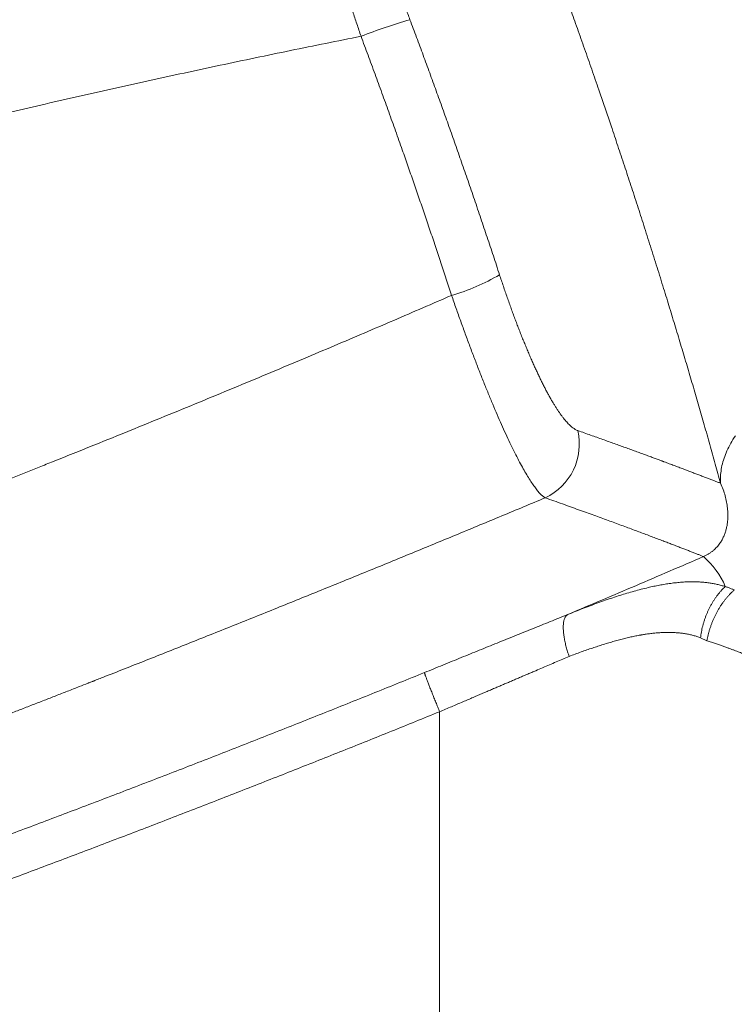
# Model space of a CAD drawing. Header units: millimetres. Extents: x 8 to 736, y 12 to 488.
# Tile 55 of 58: x 600 to 636, y 403 to 454. Entities that reach past the tile are written whole.
import ezdxf

# ---------------------------------------------------------------- set-up
doc = ezdxf.new("R2010")
doc.units = ezdxf.units.MM

msp = doc.modelspace()

# ---------------------------------------------------------------- linework, layer by layer
at = {"color": 252, "linetype": 'Continuous', "lineweight": 0}
for p, q in [((635.005, 421.953), (634.67, 422.103)), ((621.267, 418.305), (621.267, 393.938))]:
    msp.add_line(p, q, dxfattribs=at)
at = {"color": 252, "linetype": 'Continuous', "lineweight": 0, "flags": 128}
msp.add_lwpolyline([(635.705, 430.04), (635.699, 430.128), (635.697, 430.217), (635.697, 430.306), (635.7, 430.396), (635.705, 430.486), (635.714, 430.577), (635.725, 430.669), (635.739, 430.761), (635.756, 430.853), (635.776, 430.947), (635.798, 431.04), (635.824, 431.134), (635.852, 431.228), (635.882, 431.323), (635.916, 431.418), (635.952, 431.514), (635.991, 431.609), (636.033, 431.705), (636.078, 431.802), (636.125, 431.898), (636.175, 431.995), (636.228, 432.092), (636.283, 432.19), (636.341, 432.287), (636.402, 432.385), (636.465, 432.483)], dxfattribs=at)
at = {"color": 252, "linetype": 'Continuous', "lineweight": 0}
for centre, radius, start, end in [((627.22, 427.632), 27.259, 105.9198, 111.5031), ((619.016, 449.748), 10.459, 285.9079, 300.6368), ((625.392, 432.056), 3.055, 295.1739, 12.9865), ((631.948, 423.011), 4.354, 23.3174, 48.591)]:
    msp.add_arc(centre, radius, start, end, dxfattribs=at)
for points, knots in [([(635.705, 430.04), (635.659, 430.204), (635.569, 430.531), (635.431, 431.027), (635.291, 431.525), (635.15, 432.025), (635.008, 432.529), (634.866, 433.025), (634.726, 433.514), (634.587, 433.995), (634.447, 434.479), (634.305, 434.966), (634.162, 435.454), (634.017, 435.945), (633.871, 436.438), (633.724, 436.933), (633.575, 437.43), (633.425, 437.927), (633.275, 438.423), (633.124, 438.918), (632.972, 439.415), (632.814, 439.927), (632.651, 440.452), (632.484, 440.992), (632.314, 441.531), (632.144, 442.072), (631.973, 442.613), (631.803, 443.144), (631.636, 443.666), (631.471, 444.178), (631.305, 444.69), (631.138, 445.201), (630.971, 445.711), (630.804, 446.221), (630.635, 446.729), (630.466, 447.238), (630.296, 447.745), (630.137, 448.216), (629.991, 448.651), (629.856, 449.049), (629.72, 449.446), (629.584, 449.843), (629.432, 450.285), (629.265, 450.77), (629.082, 451.298), (628.898, 451.825), (628.713, 452.35), (628.529, 452.874), (628.347, 453.387), (628.168, 453.888), (627.992, 454.378), (627.817, 454.867), (627.641, 455.351), (627.466, 455.832), (627.292, 456.308), (627.118, 456.782), (626.944, 457.253), (626.771, 457.722), (626.598, 458.185), (626.427, 458.643), (626.256, 459.096), (626.086, 459.546), (625.912, 460.004), (625.734, 460.471), (625.553, 460.944), (625.372, 461.412), (625.193, 461.876), (625.014, 462.336), (624.839, 462.783), (624.669, 463.216), (624.503, 463.637), (624.338, 464.055), (624.173, 464.469), (624.01, 464.878), (623.847, 465.283), (623.686, 465.683), (623.527, 466.077), (623.369, 466.466), (623.213, 466.848), (623.06, 467.223), (622.91, 467.59), (622.76, 467.952), (622.662, 468.19), (622.613, 468.308)], [0, 0, 0, 0, 0.013139, 0.026249, 0.039333, 0.052394, 0.065436, 0.078462, 0.090731, 0.102992, 0.115247, 0.127498, 0.139749, 0.152003, 0.164261, 0.176527, 0.188804, 0.201094, 0.213181, 0.225285, 0.23741, 0.249559, 0.262629, 0.275689, 0.288742, 0.301792, 0.314842, 0.327895, 0.340209, 0.352531, 0.364865, 0.377196, 0.389471, 0.401742, 0.414012, 0.426283, 0.438559, 0.450843, 0.460501, 0.470167, 0.479843, 0.489529, 0.499227, 0.5122, 0.525181, 0.538175, 0.551184, 0.564213, 0.577265, 0.589595, 0.601952, 0.614339, 0.626722, 0.638988, 0.651257, 0.663532, 0.675815, 0.68811, 0.700418, 0.712524, 0.724648, 0.736795, 0.748967, 0.762056, 0.775137, 0.788214, 0.80129, 0.814369, 0.827454, 0.8398, 0.852158, 0.86453, 0.876929, 0.88936, 0.901776, 0.914179, 0.926571, 0.938957, 0.951339, 0.963499, 0.97566, 0.987826, 1, 1, 1, 1]), ([(617.228, 452.994), (617.156, 453.207), (617.013, 453.631), (616.805, 454.265), (616.603, 454.89), (616.407, 455.504), (616.22, 456.106), (616.041, 456.691), (615.868, 457.269), (615.701, 457.84), (615.54, 458.405), (615.388, 458.954), (615.245, 459.486), (615.111, 459.998), (614.988, 460.49), (614.877, 460.953), (614.777, 461.392), (614.688, 461.807), (614.608, 462.206), (614.551, 462.515), (614.511, 462.744), (614.486, 462.903), (614.462, 463.058), (614.44, 463.207), (614.421, 463.351), (614.405, 463.491), (614.385, 463.672), (614.367, 463.889), (614.355, 464.13), (614.354, 464.348), (614.366, 464.541), (614.39, 464.706), (614.426, 464.844), (614.461, 464.909), (614.479, 464.941)], [0, 0, 0, 0, 0.036613, 0.073044, 0.109226, 0.145094, 0.180582, 0.21563, 0.250178, 0.286027, 0.321876, 0.357681, 0.3934, 0.428989, 0.464405, 0.499609, 0.53341, 0.56766, 0.602322, 0.637355, 0.653195, 0.669097, 0.685057, 0.701071, 0.717135, 0.733244, 0.749394, 0.782853, 0.817212, 0.852405, 0.888359, 0.924998, 0.96224, 1, 1, 1, 1]), ([(617.749, 463.221), (617.736, 463.207), (617.711, 463.179), (617.677, 463.127), (617.646, 463.069), (617.619, 463.003), (617.595, 462.929), (617.574, 462.848), (617.557, 462.757), (617.542, 462.656), (617.531, 462.543), (617.524, 462.421), (617.522, 462.291), (617.523, 462.157), (617.528, 462.02), (617.536, 461.881), (617.547, 461.735), (617.562, 461.584), (617.58, 461.426), (617.602, 461.262), (617.627, 461.085), (617.658, 460.896), (617.693, 460.694), (617.732, 460.486), (617.775, 460.271), (617.821, 460.057), (617.868, 459.843), (617.917, 459.631), (617.969, 459.415), (618.025, 459.193), (618.083, 458.967), (618.144, 458.736), (618.21, 458.494), (618.281, 458.24), (618.357, 457.975), (618.436, 457.706), (618.518, 457.432), (618.601, 457.163), (618.683, 456.9), (618.765, 456.642), (618.849, 456.383), (618.935, 456.122), (619.024, 455.86), (619.114, 455.595), (619.209, 455.319), (619.31, 455.032), (619.415, 454.736), (619.523, 454.439), (619.632, 454.143), (619.706, 453.945), (619.743, 453.846)], [0, 0, 0, 0, 0.020068, 0.040123, 0.060181, 0.080258, 0.10037, 0.120534, 0.140623, 0.162639, 0.184627, 0.20661, 0.228607, 0.250641, 0.270712, 0.290719, 0.31068, 0.33061, 0.350527, 0.370448, 0.390544, 0.412625, 0.434624, 0.456566, 0.478475, 0.500376, 0.520304, 0.540225, 0.560156, 0.580116, 0.600124, 0.620196, 0.640162, 0.662047, 0.683927, 0.705826, 0.727765, 0.749766, 0.769768, 0.789733, 0.809676, 0.829614, 0.849564, 0.869542, 0.889667, 0.911789, 0.933861, 0.955905, 0.977944, 1, 1, 1, 1]), ([(619.743, 453.846), (619.857, 453.542), (620.085, 452.935), (620.423, 452.022), (620.758, 451.109), (621.091, 450.194), (621.421, 449.279), (621.748, 448.363), (622.072, 447.447), (622.398, 446.515), (622.726, 445.568), (623.057, 444.605), (623.384, 443.642), (623.708, 442.678), (624.028, 441.714), (624.24, 441.071), (624.345, 440.749)], [0, 0, 0, 0, 0.070048, 0.140073, 0.210077, 0.280066, 0.350043, 0.420012, 0.489978, 0.559944, 0.633247, 0.70656, 0.779887, 0.853233, 0.926602, 1, 1, 1, 1]), ([(579.957, 444.242), (580.005, 444.255), (580.105, 444.281), (580.258, 444.322), (580.42, 444.365), (580.589, 444.41), (580.767, 444.456), (580.949, 444.505), (581.135, 444.554), (581.325, 444.604), (581.523, 444.656), (581.727, 444.71), (581.911, 444.758), (582.073, 444.801), (582.215, 444.838), (582.365, 444.878), (582.519, 444.918), (582.672, 444.958), (582.82, 444.997), (582.963, 445.035), (583.112, 445.074), (583.267, 445.114), (583.426, 445.156), (583.577, 445.196), (583.72, 445.233), (583.859, 445.269), (583.991, 445.304), (584.118, 445.337), (584.236, 445.368), (584.346, 445.397), (584.447, 445.423), (584.524, 445.443), (584.583, 445.458), (584.632, 445.471), (584.687, 445.485), (584.744, 445.5), (584.802, 445.515), (584.933, 445.549), (585.173, 445.612), (585.525, 445.703), (585.919, 445.806), (586.317, 445.909), (586.719, 446.013), (587.125, 446.117), (587.539, 446.224), (587.946, 446.328), (588.344, 446.43), (588.716, 446.525), (589.013, 446.601), (589.185, 446.644), (589.243, 446.659), (589.255, 446.662), (589.286, 446.67), (589.34, 446.684), (589.417, 446.703), (589.504, 446.726), (589.601, 446.75), (589.707, 446.777), (589.822, 446.806), (589.944, 446.837), (590.07, 446.869), (590.201, 446.902), (590.341, 446.938), (590.488, 446.975), (590.643, 447.014), (590.812, 447.056), (590.994, 447.102), (591.191, 447.152), (591.397, 447.203), (591.613, 447.257), (591.837, 447.313), (592.068, 447.371), (592.308, 447.431), (592.557, 447.493), (592.792, 447.551), (593.013, 447.606), (593.217, 447.656), (593.449, 447.714), (593.628, 447.758), (593.753, 447.789), (593.799, 447.8), (593.844, 447.811), (593.884, 447.821), (594.022, 447.855), (594.253, 447.912), (594.598, 447.996), (594.951, 448.082), (595.312, 448.17), (595.663, 448.255), (596.005, 448.337), (596.336, 448.417), (596.658, 448.494), (596.968, 448.569), (597.267, 448.64), (597.554, 448.708), (597.831, 448.774), (598.098, 448.837), (598.283, 448.881), (598.39, 448.906), (598.423, 448.914), (598.455, 448.921), (598.487, 448.929), (598.521, 448.937), (598.69, 448.976), (599.442, 449.153), (600.795, 449.467), (602.616, 449.884), (604.458, 450.299), (606.299, 450.707), (608.142, 451.109), (609.974, 451.502), (611.795, 451.886), (613.606, 452.262), (615.416, 452.632), (616.624, 452.873), (617.228, 452.994)], [0, 0, 0, 0, 0.003918, 0.008056, 0.012413, 0.016989, 0.021784, 0.026798, 0.031726, 0.036849, 0.042166, 0.047679, 0.053386, 0.057051, 0.060793, 0.064896, 0.069149, 0.073269, 0.077258, 0.081115, 0.084839, 0.089334, 0.09362, 0.097698, 0.101567, 0.105228, 0.108882, 0.112302, 0.115487, 0.118438, 0.121154, 0.123636, 0.124653, 0.125992, 0.127537, 0.129089, 0.130648, 0.132213, 0.139686, 0.150035, 0.160662, 0.171565, 0.182232, 0.193151, 0.204322, 0.215745, 0.226007, 0.236464, 0.245827, 0.249995, 0.250296, 0.250533, 0.250969, 0.252795, 0.254878, 0.257219, 0.259817, 0.262673, 0.265786, 0.269156, 0.272472, 0.276004, 0.279753, 0.283717, 0.287898, 0.292296, 0.297328, 0.302617, 0.308162, 0.313963, 0.320021, 0.326219, 0.332665, 0.339359, 0.346299, 0.351642, 0.357123, 0.362742, 0.37037, 0.371591, 0.372817, 0.374049, 0.375207, 0.376104, 0.385104, 0.393907, 0.403868, 0.413565, 0.422998, 0.432167, 0.441072, 0.449712, 0.458089, 0.466041, 0.47374, 0.481185, 0.488377, 0.495217, 0.496094, 0.496967, 0.497836, 0.498701, 0.499562, 0.500538, 0.512306, 0.560058, 0.609377, 0.658683, 0.707978, 0.757261, 0.806533, 0.854915, 0.903286, 0.951648, 1, 1, 1, 1]), ([(621.882, 439.69), (621.791, 439.969), (621.608, 440.528), (621.331, 441.366), (621.052, 442.203), (620.771, 443.04), (620.488, 443.872), (620.206, 444.698), (619.922, 445.519), (619.637, 446.339), (619.331, 447.21), (619.004, 448.133), (618.655, 449.108), (618.303, 450.081), (617.948, 451.053), (617.59, 452.024), (617.349, 452.671), (617.228, 452.994)], [0, 0, 0, 0, 0.062782, 0.125542, 0.188283, 0.251007, 0.313718, 0.375299, 0.436873, 0.498443, 0.560011, 0.633309, 0.706613, 0.77993, 0.853263, 0.926618, 1, 1, 1, 1]), ([(624.345, 440.749), (624.378, 440.651), (624.442, 440.454), (624.541, 440.161), (624.64, 439.869), (624.741, 439.58), (624.842, 439.294), (624.942, 439.016), (625.041, 438.747), (625.137, 438.486), (625.235, 438.229), (625.332, 437.976), (625.432, 437.72), (625.534, 437.464), (625.638, 437.208), (625.742, 436.957), (625.845, 436.711), (625.949, 436.47), (626.051, 436.239), (626.15, 436.018), (626.247, 435.807), (626.343, 435.602), (626.439, 435.403), (626.536, 435.206), (626.634, 435.012), (626.733, 434.822), (626.831, 434.639), (626.929, 434.464), (627.024, 434.296), (627.117, 434.14), (627.206, 433.994), (627.293, 433.859), (627.378, 433.731), (627.462, 433.61), (627.546, 433.494), (627.63, 433.383), (627.714, 433.28), (627.796, 433.184), (627.877, 433.097), (627.956, 433.019), (628.032, 432.951), (628.104, 432.892), (628.173, 432.842), (628.24, 432.801), (628.305, 432.767), (628.347, 432.75), (628.368, 432.742)], [0, 0, 0, 0, 0.023421, 0.04682, 0.070221, 0.093648, 0.117124, 0.140539, 0.162531, 0.184506, 0.206483, 0.22848, 0.250517, 0.273894, 0.297221, 0.32052, 0.343813, 0.367125, 0.39057, 0.412678, 0.43474, 0.456778, 0.47881, 0.500857, 0.524192, 0.547508, 0.570829, 0.594178, 0.61758, 0.640856, 0.662699, 0.684545, 0.706411, 0.728318, 0.750285, 0.773488, 0.796679, 0.819878, 0.843108, 0.866391, 0.889755, 0.911782, 0.933801, 0.955832, 0.977892, 1, 1, 1, 1]), ([(579.98, 422.96), (580.646, 423.204), (581.972, 423.69), (583.948, 424.423), (585.903, 425.153), (587.837, 425.881), (589.75, 426.606), (591.641, 427.329), (593.528, 428.056), (595.409, 428.786), (597.285, 429.52), (598.642, 430.055), (599.491, 430.391), (599.837, 430.529), (600.182, 430.666), (600.527, 430.803), (600.878, 430.943), (601.245, 431.089), (601.856, 431.333), (602.702, 431.672), (604.022, 432.204), (605.581, 432.835), (607.372, 433.565), (609.137, 434.29), (610.875, 435.01), (612.588, 435.724), (614.243, 436.419), (615.841, 437.094), (617.385, 437.751), (618.905, 438.402), (620.402, 439.047), (621.391, 439.476), (621.882, 439.69)], [0, 0, 0, 0, 0.04711, 0.093769, 0.139974, 0.185726, 0.231023, 0.275865, 0.32025, 0.365342, 0.409952, 0.454077, 0.462343, 0.470592, 0.478824, 0.487039, 0.495236, 0.503931, 0.513319, 0.539006, 0.5645, 0.607943, 0.650813, 0.693109, 0.73483, 0.775976, 0.816544, 0.854265, 0.891472, 0.928164, 0.96434, 1, 1, 1, 1]), ([(621.882, 439.69), (621.96, 439.466), (622.115, 439.019), (622.351, 438.357), (622.587, 437.704), (622.824, 437.063), (623.062, 436.436), (623.298, 435.823), (623.533, 435.228), (623.766, 434.652), (623.996, 434.096), (624.223, 433.563), (624.446, 433.054), (624.664, 432.572), (624.877, 432.119), (625.083, 431.697), (625.281, 431.306), (625.472, 430.947), (625.655, 430.621), (625.831, 430.328), (625.997, 430.068), (626.155, 429.842), (626.304, 429.65), (626.443, 429.494), (626.574, 429.37), (626.652, 429.318), (626.691, 429.291)], [0, 0, 0, 0, 0.041826, 0.083626, 0.125414, 0.167201, 0.208994, 0.250798, 0.292617, 0.334455, 0.376319, 0.418217, 0.46016, 0.502165, 0.544104, 0.585863, 0.62748, 0.668986, 0.710412, 0.751782, 0.79312, 0.834446, 0.875778, 0.917136, 0.958537, 1, 1, 1, 1]), ([(628.368, 432.742), (628.479, 432.703), (628.701, 432.626), (629.025, 432.511), (629.342, 432.399), (629.651, 432.289), (629.952, 432.182), (630.243, 432.077), (630.527, 431.975), (630.803, 431.875), (631.072, 431.777), (631.335, 431.682), (631.592, 431.588), (631.841, 431.497), (632.075, 431.411), (632.293, 431.33), (632.489, 431.258), (632.621, 431.209), (632.694, 431.182), (632.717, 431.173), (632.739, 431.165), (632.762, 431.156), (632.784, 431.148), (632.887, 431.11), (633.066, 431.043), (633.315, 430.95), (633.556, 430.859), (633.789, 430.772), (634.013, 430.687), (634.229, 430.605), (634.437, 430.527), (634.639, 430.449), (634.836, 430.374), (635.028, 430.301), (635.21, 430.231), (635.384, 430.164), (635.55, 430.1), (635.653, 430.06), (635.705, 430.04)], [0, 0, 0, 0, 0.032197, 0.06428, 0.096247, 0.128101, 0.159842, 0.190907, 0.221863, 0.252713, 0.283456, 0.314092, 0.344624, 0.37505, 0.405372, 0.43197, 0.458488, 0.481758, 0.4848, 0.487842, 0.490882, 0.493922, 0.49696, 0.499998, 0.535668, 0.571233, 0.606694, 0.642053, 0.677311, 0.712467, 0.747523, 0.782481, 0.818998, 0.855408, 0.891712, 0.927911, 0.964007, 1, 1, 1, 1]), ([(634.829, 426.277), (634.875, 426.298), (634.977, 426.346), (635.102, 426.419), (635.218, 426.498), (635.325, 426.582), (635.424, 426.671), (635.515, 426.765), (635.599, 426.863), (635.69, 426.986), (635.782, 427.135), (635.869, 427.311), (635.94, 427.493), (635.995, 427.682), (636.042, 427.904), (636.074, 428.162), (636.081, 428.457), (636.062, 428.761), (636.015, 429.072), (635.941, 429.39), (635.843, 429.71), (635.75, 429.932), (635.705, 430.04)], [0, 0, 0, 0, 0.012317, 0.026749, 0.043993, 0.064174, 0.087145, 0.112628, 0.14028, 0.169719, 0.219669, 0.272482, 0.327534, 0.38418, 0.441761, 0.524712, 0.607786, 0.690139, 0.771043, 0.85026, 0.926908, 1, 1, 1, 1]), ([(580.133, 411.033), (580.204, 411.059), (580.347, 411.111), (580.567, 411.191), (580.794, 411.275), (581.03, 411.361), (581.272, 411.45), (581.521, 411.541), (581.777, 411.635), (582.04, 411.732), (582.313, 411.832), (582.596, 411.936), (582.888, 412.044), (583.189, 412.155), (583.499, 412.269), (583.816, 412.387), (584.142, 412.507), (584.473, 412.63), (584.81, 412.755), (585.153, 412.882), (585.503, 413.012), (585.795, 413.121), (586.027, 413.207), (586.198, 413.271), (586.37, 413.335), (586.54, 413.399), (586.708, 413.461), (586.875, 413.523), (587.096, 413.606), (587.371, 413.709), (587.696, 413.83), (588.013, 413.949), (588.32, 414.064), (588.619, 414.176), (588.904, 414.283), (589.175, 414.385), (589.435, 414.483), (589.686, 414.577), (589.928, 414.669), (590.162, 414.757), (590.388, 414.842), (590.606, 414.924), (590.808, 415), (590.994, 415.071), (591.165, 415.135), (591.329, 415.198), (591.46, 415.247), (591.558, 415.284), (591.626, 415.31), (591.692, 415.335), (591.757, 415.36), (591.824, 415.385), (591.896, 415.412), (592.105, 415.492), (592.453, 415.623), (592.938, 415.808), (593.432, 415.996), (593.937, 416.188), (594.435, 416.378), (594.925, 416.566), (595.409, 416.751), (595.9, 416.939), (596.399, 417.131), (596.906, 417.326), (597.421, 417.524), (597.962, 417.733), (598.529, 417.952), (599.123, 418.182), (599.726, 418.416), (600.339, 418.654), (600.947, 418.89), (601.55, 419.126), (602.148, 419.359), (602.7, 419.575), (603.073, 419.721), (603.264, 419.796), (603.324, 419.819), (603.383, 419.843), (603.443, 419.866), (603.502, 419.889), (603.723, 419.976), (604.664, 420.346), (606.351, 421.011), (608.617, 421.91), (610.905, 422.824), (613.191, 423.743), (615.473, 424.667), (617.739, 425.589), (619.989, 426.511), (622.224, 427.433), (624.459, 428.359), (625.947, 428.981), (626.691, 429.291)], [0, 0, 0, 0, 0.004492, 0.009158, 0.013998, 0.019013, 0.024201, 0.029466, 0.034899, 0.0405, 0.046268, 0.052328, 0.058562, 0.064971, 0.071555, 0.078314, 0.085247, 0.092356, 0.099491, 0.106795, 0.114266, 0.121906, 0.125417, 0.129136, 0.13281, 0.136439, 0.140024, 0.143564, 0.147059, 0.154198, 0.161143, 0.167894, 0.174451, 0.180815, 0.186985, 0.192694, 0.198226, 0.203581, 0.20876, 0.213763, 0.218589, 0.223238, 0.227711, 0.231501, 0.235155, 0.238672, 0.242052, 0.243525, 0.24497, 0.246388, 0.247779, 0.249141, 0.25063, 0.252397, 0.262557, 0.272925, 0.2835, 0.294283, 0.305273, 0.315443, 0.325785, 0.336299, 0.346983, 0.357839, 0.368867, 0.380066, 0.392582, 0.405307, 0.418238, 0.431377, 0.444724, 0.457368, 0.470193, 0.483198, 0.492928, 0.49421, 0.495493, 0.496778, 0.498064, 0.499352, 0.500547, 0.512301, 0.560005, 0.609283, 0.658559, 0.707834, 0.757098, 0.806318, 0.85469, 0.903094, 0.951531, 1, 1, 1, 1]), ([(626.691, 429.291), (626.841, 429.239), (627.141, 429.133), (627.576, 428.979), (628, 428.827), (628.412, 428.68), (628.81, 428.536), (629.194, 428.398), (629.565, 428.263), (629.924, 428.132), (630.274, 428.003), (630.616, 427.878), (630.947, 427.755), (631.267, 427.636), (631.575, 427.521), (631.871, 427.41), (632.155, 427.303), (632.428, 427.2), (632.688, 427.101), (632.937, 427.007), (633.174, 426.916), (633.399, 426.83), (633.612, 426.748), (633.813, 426.671), (634.009, 426.595), (634.197, 426.522), (634.377, 426.452), (634.543, 426.388), (634.695, 426.328), (634.784, 426.294), (634.829, 426.277)], [0, 0, 0, 0, 0.035177, 0.07034, 0.10549, 0.140629, 0.175758, 0.210249, 0.244733, 0.27921, 0.313681, 0.34885, 0.384016, 0.419178, 0.454339, 0.489499, 0.52466, 0.559823, 0.594989, 0.630159, 0.665335, 0.700517, 0.735706, 0.770905, 0.806114, 0.844857, 0.883616, 0.922391, 0.961185, 1, 1, 1, 1]), ([(627.849, 423.299), (628.432, 423.545), (629.598, 424.036), (631.343, 424.779), (633.087, 425.525), (634.248, 426.026), (634.829, 426.277)], [0, 0, 0, 0, 0.249978, 0.499968, 0.749974, 1, 1, 1, 1]), ([(627.849, 423.299), (627.978, 423.35), (628.236, 423.453), (628.622, 423.604), (629.009, 423.751), (629.395, 423.894), (629.782, 424.032), (630.161, 424.161), (630.532, 424.282), (630.896, 424.394), (631.258, 424.498), (631.619, 424.595), (631.957, 424.678), (632.271, 424.748), (632.563, 424.806), (632.853, 424.858), (633.143, 424.901), (633.433, 424.936), (633.72, 424.962), (633.986, 424.976), (634.23, 424.98), (634.452, 424.978), (634.673, 424.967), (634.892, 424.949), (635.109, 424.924), (635.322, 424.89), (635.533, 424.847), (635.742, 424.796), (635.879, 424.755), (635.947, 424.734)], [0, 0, 0, 0, 0.043391, 0.087091, 0.131082, 0.175347, 0.219874, 0.264655, 0.307104, 0.349774, 0.392668, 0.435792, 0.479158, 0.514608, 0.550341, 0.586342, 0.622599, 0.659104, 0.695853, 0.732849, 0.76203, 0.791372, 0.820883, 0.850571, 0.880451, 0.909997, 0.939758, 0.969752, 1, 1, 1, 1]), ([(635.947, 424.734), (635.915, 424.705), (635.852, 424.646), (635.758, 424.549), (635.667, 424.447), (635.577, 424.339), (635.49, 424.225), (635.406, 424.106), (635.325, 423.982), (635.247, 423.852), (635.174, 423.719), (635.104, 423.582), (635.039, 423.441), (634.978, 423.297), (634.922, 423.151), (634.87, 423.002), (634.824, 422.853), (634.783, 422.703), (634.747, 422.552), (634.716, 422.402), (634.69, 422.252), (634.677, 422.152), (634.67, 422.103)], [0, 0, 0, 0, 0.0484126, 0.0973112, 0.1466501, 0.1963808, 0.2464523, 0.2968115, 0.3474031, 0.3981704, 0.4490556, 0.5, 0.5509444, 0.6018296, 0.6525969, 0.7031885, 0.7535477, 0.8036192, 0.8533499, 0.9026888, 0.9515874, 1, 1, 1, 1]), ([(636.409, 424.56), (636.376, 424.53), (636.308, 424.47), (636.21, 424.373), (636.112, 424.271), (636.017, 424.163), (635.924, 424.049), (635.834, 423.93), (635.747, 423.807), (635.663, 423.679), (635.583, 423.547), (635.507, 423.411), (635.435, 423.272), (635.368, 423.13), (635.305, 422.985), (635.247, 422.84), (635.193, 422.692), (635.145, 422.544), (635.102, 422.396), (635.065, 422.248), (635.032, 422.1), (635.014, 422.002), (635.005, 421.953)], [0, 0, 0, 0, 0.0484802, 0.0974263, 0.1467942, 0.1965372, 0.2466062, 0.2969502, 0.3475163, 0.3982504, 0.4490971, 0.5000002, 0.5509033, 0.60175, 0.652484, 0.7030502, 0.7533941, 0.8034631, 0.853206, 0.9025739, 0.9515199, 1, 1, 1, 1]), ([(635.947, 424.734), (635.999, 424.717), (636.102, 424.683), (636.256, 424.625), (636.358, 424.582), (636.409, 424.56)], [0, 0, 0, 0, 0.329433, 0.662761, 1, 1, 1, 1]), ([(620.486, 420.317), (620.645, 420.382), (620.962, 420.51), (621.436, 420.703), (621.908, 420.895), (622.379, 421.087), (622.845, 421.276), (623.306, 421.463), (623.762, 421.648), (624.217, 421.832), (624.673, 422.017), (625.13, 422.201), (625.588, 422.387), (626.044, 422.571), (626.498, 422.754), (626.951, 422.937), (627.402, 423.119), (627.7, 423.239), (627.849, 423.299)], [0, 0, 0, 0, 0.063626, 0.127011, 0.19018, 0.253161, 0.315977, 0.377536, 0.438987, 0.500354, 0.56166, 0.624182, 0.686693, 0.74922, 0.811789, 0.874424, 0.937153, 1, 1, 1, 1]), ([(627.922, 421.147), (627.908, 421.187), (627.881, 421.266), (627.842, 421.386), (627.806, 421.507), (627.772, 421.629), (627.741, 421.751), (627.713, 421.873), (627.689, 421.993), (627.667, 422.112), (627.65, 422.227), (627.636, 422.34), (627.627, 422.448), (627.621, 422.552), (627.62, 422.651), (627.623, 422.744), (627.629, 422.831), (627.64, 422.912), (627.655, 422.986), (627.673, 423.052), (627.695, 423.111), (627.721, 423.163), (627.749, 423.208), (627.78, 423.246), (627.813, 423.276), (627.837, 423.292), (627.849, 423.299)], [0, 0, 0, 0, 0.038734, 0.078179, 0.118293, 0.15903, 0.200336, 0.242154, 0.284421, 0.327068, 0.370026, 0.41322, 0.456571, 0.500003, 0.543434, 0.586785, 0.629979, 0.672936, 0.715583, 0.75785, 0.799667, 0.840973, 0.881709, 0.921823, 0.961267, 1, 1, 1, 1]), ([(634.67, 422.103), (634.61, 422.125), (634.488, 422.17), (634.3, 422.225), (634.105, 422.273), (633.904, 422.312), (633.697, 422.342), (633.483, 422.364), (633.263, 422.377), (633.039, 422.382), (632.809, 422.379), (632.573, 422.367), (632.34, 422.348), (632.111, 422.323), (631.895, 422.294), (631.743, 422.27), (631.657, 422.255), (631.631, 422.251), (631.604, 422.246), (631.577, 422.241), (631.549, 422.236), (631.452, 422.218), (631.281, 422.185), (631.033, 422.131), (630.777, 422.07), (630.512, 422.002), (630.24, 421.928), (629.959, 421.846), (629.677, 421.76), (629.396, 421.67), (629.116, 421.577), (628.828, 421.479), (628.532, 421.374), (628.23, 421.264), (628.025, 421.186), (627.922, 421.147)], [0, 0, 0, 0, 0.031593, 0.063583, 0.096013, 0.128921, 0.162346, 0.196325, 0.230891, 0.265369, 0.300471, 0.336227, 0.372663, 0.405308, 0.438515, 0.468214, 0.472137, 0.476068, 0.480006, 0.483953, 0.487907, 0.491869, 0.526689, 0.562485, 0.599271, 0.637058, 0.675858, 0.715679, 0.756531, 0.794892, 0.834133, 0.874259, 0.915275, 0.957187, 1, 1, 1, 1]), ([(635.005, 421.953), (635.08, 421.928), (635.229, 421.879), (635.442, 421.807), (635.642, 421.737), (635.831, 421.671), (636.008, 421.609), (636.172, 421.55), (636.324, 421.494), (636.467, 421.441), (636.6, 421.391), (636.725, 421.344), (636.84, 421.3), (636.947, 421.258), (637.045, 421.22), (637.133, 421.186), (637.213, 421.154), (637.284, 421.126), (637.347, 421.101), (637.391, 421.083), (637.418, 421.073), (637.429, 421.068), (637.441, 421.063), (637.453, 421.059), (637.465, 421.054), (637.491, 421.044), (637.546, 421.022), (637.653, 420.979), (637.79, 420.924), (637.94, 420.863), (638.087, 420.803), (638.237, 420.741), (638.388, 420.678), (638.549, 420.611), (638.716, 420.54), (638.888, 420.466), (639.049, 420.397), (639.163, 420.347), (639.237, 420.315), (639.274, 420.299), (639.311, 420.283), (639.347, 420.267), (639.383, 420.251), (639.419, 420.236), (639.474, 420.212), (639.547, 420.179), (639.66, 420.13), (639.788, 420.073), (639.92, 420.014), (640.038, 419.962), (640.141, 419.915), (640.235, 419.873), (640.323, 419.833), (640.404, 419.795), (640.477, 419.762), (640.538, 419.733), (640.588, 419.71), (640.626, 419.692), (640.653, 419.679), (640.67, 419.671), (640.672, 419.67), (640.673, 419.67)], [0, 0, 0, 0, 0.0214571, 0.042044, 0.0617607, 0.0806072, 0.0985835, 0.1153918, 0.1313606, 0.1464901, 0.1607801, 0.1744676, 0.1872848, 0.1992318, 0.2103087, 0.2205154, 0.2296928, 0.2380308, 0.2455295, 0.2521889, 0.2536141, 0.2550379, 0.2564604, 0.2578815, 0.2593013, 0.2607197, 0.2673882, 0.2792213, 0.3001128, 0.3185073, 0.3366579, 0.3579481, 0.3788934, 0.399494, 0.4265448, 0.452979, 0.4787977, 0.5040019, 0.5105651, 0.5171192, 0.5236641, 0.5301999, 0.5367266, 0.5432442, 0.5497527, 0.5676046, 0.5853886, 0.6169778, 0.6483551, 0.6761939, 0.7038679, 0.7313795, 0.7587306, 0.7896192, 0.8203069, 0.8507968, 0.8810924, 0.9111971, 0.9411145, 0.9708481, 1, 1, 1, 1]), ([(627.922, 421.147), (627.812, 421.101), (627.591, 421.007), (627.254, 420.863), (626.911, 420.717), (626.56, 420.567), (626.255, 420.437), (625.999, 420.328), (625.792, 420.24), (625.584, 420.151), (625.373, 420.061), (625.164, 419.972), (624.955, 419.882), (624.753, 419.796), (624.554, 419.711), (624.355, 419.626), (624.148, 419.537), (623.933, 419.445), (623.711, 419.35), (623.48, 419.252), (623.242, 419.149), (622.991, 419.042), (622.728, 418.93), (622.453, 418.812), (622.169, 418.69), (621.876, 418.565), (621.574, 418.436), (621.371, 418.349), (621.267, 418.305)], [0, 0, 0, 0, 0.051209, 0.103258, 0.156146, 0.209873, 0.264441, 0.295433, 0.326691, 0.358213, 0.39, 0.422052, 0.452734, 0.484031, 0.512628, 0.542357, 0.573218, 0.605212, 0.638338, 0.672595, 0.707985, 0.744508, 0.783983, 0.824701, 0.866662, 0.909866, 0.954311, 1, 1, 1, 1]), ([(579.618, 404.96), (580.48, 405.259), (582.205, 405.858), (584.788, 406.766), (587.369, 407.683), (589.947, 408.608), (592.506, 409.536), (595.047, 410.467), (597.569, 411.401), (600.089, 412.343), (602.622, 413.299), (605.169, 414.27), (607.731, 415.257), (610.289, 416.251), (612.843, 417.255), (615.394, 418.267), (617.942, 419.286), (619.638, 419.973), (620.486, 420.317)], [0, 0, 0, 0, 0.062721, 0.125442, 0.188163, 0.250883, 0.313604, 0.375204, 0.436804, 0.498404, 0.560004, 0.622861, 0.685717, 0.748574, 0.811431, 0.874287, 0.937144, 1, 1, 1, 1]), ([(620.486, 420.317), (620.486, 420.314), (620.487, 420.309), (620.492, 420.293), (620.499, 420.269), (620.51, 420.237), (620.523, 420.197), (620.541, 420.149), (620.561, 420.093), (620.585, 420.029), (620.613, 419.957), (620.643, 419.877), (620.677, 419.789), (620.713, 419.695), (620.752, 419.595), (620.793, 419.489), (620.837, 419.379), (620.882, 419.264), (620.929, 419.147), (620.976, 419.027), (621.025, 418.906), (621.074, 418.784), (621.123, 418.663), (621.171, 418.542), (621.22, 418.423), (621.252, 418.344), (621.267, 418.305)], [0, 0, 0, 0, 0.0381879, 0.077207, 0.1170139, 0.1575574, 0.1987789, 0.2406126, 0.2829858, 0.3258191, 0.3690279, 0.4125227, 0.4562103, 0.4999949, 0.5437796, 0.5874674, 0.6309626, 0.674172, 0.717006, 0.75938, 0.8012147, 0.8424373, 0.882982, 0.9227902, 0.9618107, 1, 1, 1, 1]), ([(581.357, 403.281), (582.201, 403.575), (583.888, 404.163), (586.415, 405.055), (588.938, 405.954), (591.457, 406.861), (593.958, 407.77), (596.441, 408.682), (598.905, 409.596), (601.365, 410.517), (603.838, 411.453), (606.325, 412.402), (608.825, 413.366), (611.321, 414.338), (613.813, 415.317), (616.302, 416.305), (618.787, 417.3), (620.441, 417.97), (621.267, 418.305)], [0, 0, 0, 0, 0.062845, 0.12567, 0.188476, 0.251263, 0.314033, 0.375665, 0.437281, 0.498882, 0.560468, 0.623297, 0.686112, 0.748913, 0.811702, 0.874479, 0.937245, 1, 1, 1, 1])]:
    msp.add_open_spline(points, degree=3, knots=knots, dxfattribs=at)

doc.saveas('drawing.dxf')
